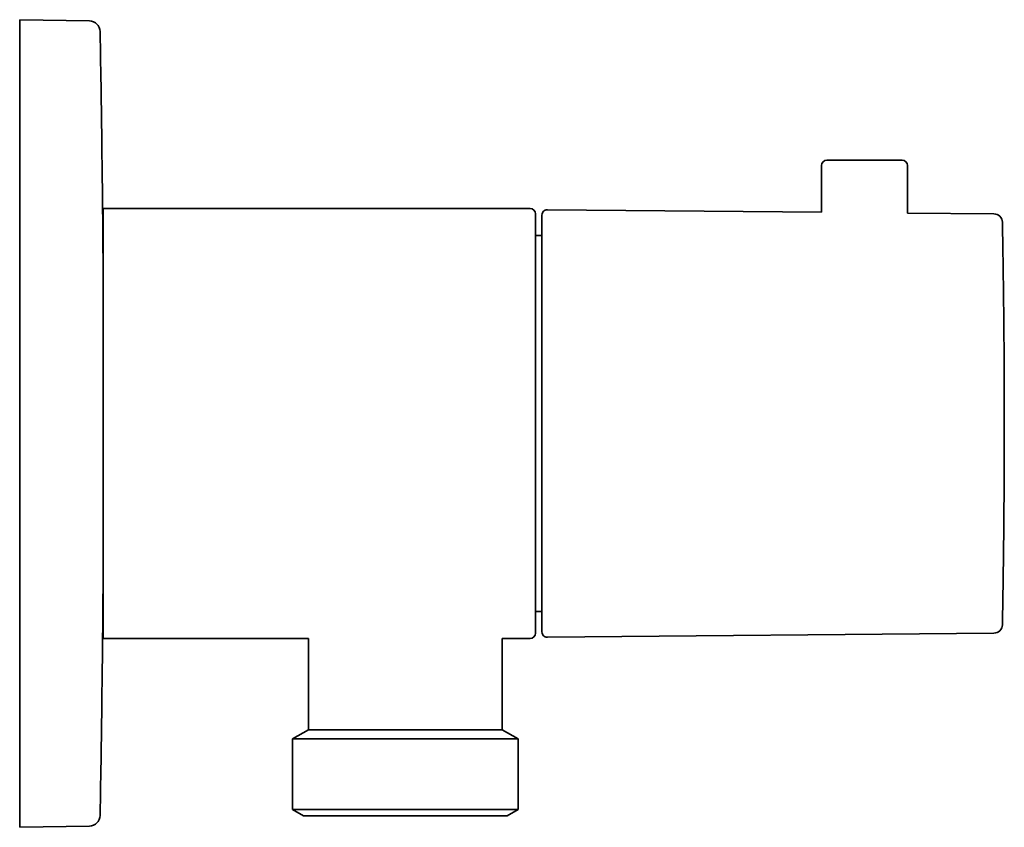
# Model space of a CAD drawing. Header units: millimetres. Extents: x 8 to 454, y 12 to 271.
# Tile 4 of 4: x 362 to 454, y 196 to 271. Entities that reach past the tile are written whole.
import ezdxf

# ---------------------------------------------------------------- set-up
doc = ezdxf.new("R2010")
doc.units = ezdxf.units.MM

msp = doc.modelspace()

# ---------------------------------------------------------------- linework, layer by layer
at = {"color": 7, "linetype": 'Continuous', "lineweight": 35}
for p, q in [((368.493, 270.958), (361.999, 271.072)), ((361.999, 271.072), (361.999, 195.928)), ((436.564, 257.5), (436.564, 253.157)), ((444.564, 253.082), (444.564, 257.5)), ((409.464, 253.5), (369.764, 253.5)), ((369.764, 253.5), (369.764, 213.5)), ((409.964, 253), (409.964, 214)), ((436.564, 253.157), (411.068, 253.395)), ((452.594, 253.007), (444.564, 253.082)), ((410.564, 251), (409.964, 251)), ((409.964, 216), (410.564, 216)), ((369.764, 213.5), (388.864, 213.5)), ((388.864, 213.5), (388.864, 205)), ((406.864, 213.5), (409.464, 213.5)), ((406.864, 205), (406.864, 213.5)), ((411.068, 213.605), (452.594, 213.993)), ((388.864, 205), (387.384, 204.146)), ((406.864, 205), (388.864, 205)), ((408.344, 204.146), (406.864, 205)), ((387.384, 204.146), (387.384, 197.577)), ((408.344, 204.146), (387.384, 204.146)), ((408.344, 197.577), (408.344, 204.146)), ((387.384, 197.577), (388.384, 197)), ((408.344, 197.577), (387.384, 197.577)), ((407.344, 197), (388.384, 197)), ((407.344, 197), (408.344, 197.577)), ((361.999, 195.928), (368.493, 196.042))]:
    msp.add_line(p, q, dxfattribs=at)
for centre, radius, start, end in [((368.475, 269.958), 1, 1.04503, 89), ((-1630.192, 233.5), 2000, 0.381058, 1.045034), ((437.064, 257.5), 0.5, 90, 180), ((444.064, 257.5), 0.5, 0, 90), ((409.464, 253), 0.5, 0, 90), ((411.064, 252.895), 0.5, 89.46464, 180), ((452.587, 252.207), 0.8, 1.08362, 89.46464), ((-1630.192, 233.5), 2000, 358.954966, 359.618942), ((452.587, 214.793), 0.8, 270.53536, 358.91638), ((409.464, 214), 0.5, 270, 0), ((411.064, 214.105), 0.5, 180, 270.53536), ((368.475, 197.042), 1, 271, 358.95497)]:
    msp.add_arc(centre, radius, start, end, dxfattribs=at)
for points, knots in [([(437.063, 258), (437.064, 258), (437.064, 258), (437.067, 258), (437.069, 258), (437.072, 258), (437.076, 258), (437.08, 258), (437.085, 258), (437.093, 258), (437.107, 258), (437.128, 258), (437.154, 258), (437.184, 258), (437.218, 258), (437.258, 258), (437.306, 258), (437.362, 258), (437.423, 258), (437.469, 258), (437.492, 258)], [0, 0, 0, 0, 0.0651459, 0.0908422, 0.1165822, 0.1423701, 0.1682099, 0.194106, 0.2200623, 0.246083, 0.3170447, 0.3876295, 0.4579235, 0.5280143, 0.5979901, 0.6679394, 0.7504646, 0.8332211, 0.9163523, 1, 1, 1, 1]), ([(444.064, 258), (444.064, 258), (444.064, 258), (444.06, 258), (444.053, 258), (444.039, 258), (444.019, 258), (443.993, 258), (443.961, 258), (443.923, 258), (443.88, 258), (443.831, 258), (443.777, 258), (443.718, 258), (443.654, 258), (443.584, 258), (443.51, 258), (443.43, 258), (443.345, 258), (443.273, 258), (443.216, 258), (443.177, 258), (443.137, 258), (443.096, 258), (443.055, 258), (443.013, 258), (442.959, 258), (442.892, 258), (442.81, 258), (442.717, 258), (442.611, 258), (442.492, 258), (442.369, 258), (442.248, 258), (442.132, 258), (442.02, 258), (441.908, 258), (441.794, 258), (441.678, 258), (441.554, 258), (441.422, 258), (441.281, 258), (441.138, 258), (441.022, 258), (440.936, 258), (440.878, 258), (440.821, 258), (440.763, 258), (440.706, 258), (440.649, 258), (440.576, 258), (440.488, 258), (440.383, 258), (440.267, 258), (440.138, 258), (439.997, 258), (439.857, 258), (439.717, 258), (439.578, 258), (439.44, 258), (439.305, 258), (439.173, 258), (439.043, 258), (438.917, 258), (438.793, 258), (438.671, 258), (438.553, 258), (438.437, 258), (438.347, 258), (438.28, 258), (438.235, 258), (438.191, 258), (438.147, 258), (438.105, 258), (438.063, 258), (438.011, 258), (437.949, 258), (437.878, 258), (437.803, 258), (437.723, 258), (437.641, 258), (437.564, 258), (437.516, 258), (437.492, 258)], [0, 0, 0, 0, 0.008228, 0.019501, 0.030763, 0.046119, 0.061499, 0.076929, 0.092435, 0.108043, 0.123672, 0.139194, 0.154636, 0.170023, 0.185381, 0.200737, 0.216117, 0.231547, 0.247054, 0.262662, 0.269126, 0.275571, 0.281999, 0.288412, 0.294811, 0.301198, 0.307576, 0.319247, 0.330902, 0.342553, 0.358169, 0.373824, 0.389546, 0.405362, 0.418807, 0.432179, 0.445492, 0.458764, 0.472012, 0.485251, 0.500867, 0.516522, 0.532244, 0.54806, 0.554326, 0.560573, 0.566802, 0.573014, 0.579213, 0.585398, 0.591572, 0.602867, 0.61414, 0.625402, 0.640758, 0.656138, 0.671568, 0.687074, 0.702682, 0.718311, 0.733833, 0.749275, 0.764662, 0.78002, 0.795376, 0.810756, 0.826186, 0.841692, 0.8573, 0.863762, 0.870205, 0.876631, 0.883042, 0.88944, 0.895826, 0.902202, 0.913872, 0.925526, 0.937177, 0.952794, 0.968453, 0.984179, 1, 1, 1, 1]), ([(410.564, 252.895), (410.564, 252.895), (410.564, 252.896), (410.564, 252.893), (410.564, 252.889), (410.564, 252.885), (410.564, 252.882), (410.564, 252.878), (410.564, 252.875), (410.564, 252.867), (410.564, 252.854), (410.564, 252.833), (410.564, 252.809), (410.564, 252.782), (410.564, 252.751), (410.564, 252.716), (410.564, 252.679), (410.564, 252.64), (410.564, 252.6), (410.564, 252.552), (410.564, 252.514), (410.564, 252.488), (410.564, 252.481), (410.564, 252.474), (410.564, 252.466), (410.564, 252.459), (410.564, 252.451), (410.564, 252.425), (410.564, 252.377), (410.564, 252.304), (410.564, 252.227), (410.564, 252.145), (410.564, 252.059), (410.564, 251.971), (410.564, 251.884), (410.564, 251.796), (410.564, 251.728), (410.564, 251.68), (410.564, 251.655), (410.564, 251.63), (410.564, 251.606), (410.564, 251.56), (410.564, 251.487), (410.564, 251.384), (410.564, 251.272), (410.564, 251.157), (410.564, 251.037), (410.564, 250.914), (410.564, 250.787), (410.564, 250.656), (410.564, 250.566), (410.564, 250.521)], [0, 0, 0, 0, 0.005909, 0.031411, 0.056921, 0.065904, 0.074888, 0.083875, 0.092854, 0.101118, 0.133557, 0.161458, 0.189341, 0.217211, 0.245074, 0.272935, 0.3008, 0.325329, 0.349868, 0.374422, 0.406862, 0.410505, 0.414149, 0.417794, 0.421439, 0.425085, 0.428731, 0.432378, 0.463907, 0.495409, 0.526893, 0.558366, 0.589835, 0.621309, 0.649016, 0.676738, 0.704481, 0.711809, 0.719139, 0.726471, 0.733794, 0.740268, 0.765691, 0.794984, 0.824264, 0.853536, 0.882806, 0.912081, 0.941368, 0.970672, 1, 1, 1, 1]), ([(453.387, 214.782), (453.392, 215.088), (453.405, 215.757), (453.423, 216.788), (453.44, 217.874), (453.457, 218.96), (453.472, 220.047), (453.487, 221.133), (453.499, 222.22), (453.511, 223.306), (453.522, 224.393), (453.531, 225.479), (453.539, 226.566), (453.546, 227.652), (453.552, 228.739), (453.557, 229.825), (453.56, 230.912), (453.563, 231.998), (453.564, 233.085), (453.564, 234.171), (453.562, 235.258), (453.56, 236.344), (453.556, 237.431), (453.551, 238.517), (453.545, 239.604), (453.538, 240.69), (453.529, 241.777), (453.519, 242.863), (453.509, 243.95), (453.497, 245.036), (453.483, 246.123), (453.469, 247.209), (453.453, 248.295), (453.436, 249.382), (453.418, 250.468), (453.402, 251.413), (453.391, 251.995), (453.387, 252.215)], [0, 0, 0, 0, 0.024573, 0.053597, 0.08262, 0.111644, 0.140668, 0.169691, 0.198715, 0.227739, 0.256762, 0.285786, 0.31481, 0.343833, 0.372857, 0.401881, 0.430905, 0.459928, 0.488952, 0.517976, 0.547, 0.576023, 0.605047, 0.634071, 0.663095, 0.692118, 0.721142, 0.750166, 0.77919, 0.808214, 0.837238, 0.866261, 0.895285, 0.924309, 0.953333, 0.982357, 1, 1, 1, 1]), ([(410.564, 250.521), (410.564, 250.478), (410.564, 250.391), (410.564, 250.256), (410.564, 250.119), (410.564, 249.978), (410.564, 249.834), (410.564, 249.693), (410.564, 249.555), (410.564, 249.421), (410.564, 249.317), (410.564, 249.247), (410.564, 249.21), (410.564, 249.173), (410.564, 249.134), (410.564, 249.053), (410.564, 248.925), (410.564, 248.751), (410.564, 248.571), (410.564, 248.388), (410.564, 248.202), (410.564, 248.006), (410.564, 247.801), (410.564, 247.594), (410.564, 247.449), (410.564, 247.369), (410.564, 247.347), (410.564, 247.325), (410.564, 247.303), (410.564, 247.281), (410.564, 247.259), (410.564, 247.175), (410.564, 247.027), (410.564, 246.814), (410.564, 246.598), (410.564, 246.379), (410.564, 246.157), (410.564, 245.932), (410.564, 245.703), (410.564, 245.468), (410.564, 245.228), (410.564, 245.045), (410.564, 244.92), (410.564, 244.855), (410.564, 244.79), (410.564, 244.723), (410.564, 244.631), (410.564, 244.513), (410.564, 244.351), (410.564, 244.167), (410.564, 243.959), (410.564, 243.75), (410.564, 243.578), (410.564, 243.444), (410.564, 243.348), (410.564, 243.251), (410.564, 243.152), (410.564, 243.051), (410.564, 242.949), (410.564, 242.801), (410.564, 242.607), (410.564, 242.364), (410.564, 242.178), (410.564, 242.048), (410.564, 241.976), (410.564, 241.903), (410.564, 241.83), (410.564, 241.758), (410.564, 241.685), (410.564, 241.611), (410.564, 241.468), (410.564, 241.254), (410.564, 240.967), (410.564, 240.679), (410.564, 240.435), (410.564, 240.235), (410.564, 240.082), (410.564, 239.928), (410.564, 239.773), (410.564, 239.614), (410.564, 239.426), (410.564, 239.209), (410.564, 238.964), (410.564, 238.717), (410.564, 238.48), (410.564, 238.252), (410.564, 238.086), (410.564, 237.975), (410.564, 237.917), (410.564, 237.86), (410.564, 237.802), (410.564, 237.744), (410.564, 237.617), (410.564, 237.421), (410.564, 237.154), (410.564, 236.887), (410.564, 236.619), (410.564, 236.369), (410.564, 236.139), (410.564, 235.927), (410.564, 235.714), (410.564, 235.498), (410.564, 235.262), (410.564, 235.004), (410.564, 234.728), (410.564, 234.452), (410.564, 234.227), (410.564, 234.052), (410.564, 233.927), (410.564, 233.803), (410.564, 233.679), (410.564, 233.555), (410.564, 233.43), (410.564, 233.251), (410.564, 233.016), (410.564, 232.726), (410.564, 232.436), (410.564, 232.146), (410.564, 231.878), (410.564, 231.63), (410.564, 231.403), (410.564, 231.176), (410.564, 230.948), (410.564, 230.699), (410.564, 230.43), (410.564, 230.143), (410.564, 229.856), (410.564, 229.606), (410.564, 229.391), (410.564, 229.212), (410.564, 229.034), (410.564, 228.856), (410.564, 228.64), (410.564, 228.386), (410.564, 228.096), (410.564, 227.807), (410.564, 227.52), (410.564, 227.236), (410.564, 226.955), (410.564, 226.677), (410.564, 226.4), (410.564, 226.122), (410.564, 225.843), (410.564, 225.565), (410.564, 225.288), (410.564, 225.013), (410.564, 224.741), (410.564, 224.47), (410.564, 224.202), (410.564, 223.936), (410.564, 223.673), (410.564, 223.412), (410.564, 223.154), (410.564, 222.9), (410.564, 222.65), (410.564, 222.404), (410.564, 222.161), (410.564, 221.922), (410.564, 221.686), (410.564, 221.452), (410.564, 221.222), (410.564, 221.03), (410.564, 220.877), (410.564, 220.759), (410.564, 220.643), (410.564, 220.527), (410.564, 220.412), (410.564, 220.263), (410.564, 220.082), (410.564, 219.869), (410.564, 219.66), (410.564, 219.453), (410.564, 219.265), (410.564, 219.093), (410.564, 218.938), (410.564, 218.786), (410.564, 218.636), (410.564, 218.477), (410.564, 218.311), (410.564, 218.135), (410.564, 217.963), (410.564, 217.825), (410.564, 217.72), (410.564, 217.646), (410.564, 217.572), (410.564, 217.5), (410.564, 217.428), (410.564, 217.356), (410.564, 217.257), (410.564, 217.132), (410.564, 216.983), (410.564, 216.837), (410.564, 216.695), (410.564, 216.566), (410.564, 216.449), (410.564, 216.345), (410.564, 216.243), (410.564, 216.144), (410.564, 216.041), (410.564, 215.934), (410.564, 215.822), (410.564, 215.714), (410.564, 215.614), (410.564, 215.52), (410.564, 215.455), (410.564, 215.411), (410.564, 215.389), (410.564, 215.367), (410.564, 215.345), (410.564, 215.324), (410.564, 215.279), (410.564, 215.213), (410.564, 215.128), (410.564, 215.046), (410.564, 214.967), (410.564, 214.901), (410.564, 214.845), (410.564, 214.799), (410.564, 214.754), (410.564, 214.711), (410.564, 214.671), (410.564, 214.625), (410.564, 214.576), (410.564, 214.524), (410.564, 214.475), (410.564, 214.431), (410.564, 214.391), (410.564, 214.364), (410.564, 214.347), (410.564, 214.338), (410.564, 214.329), (410.564, 214.321), (410.564, 214.312), (410.564, 214.294), (410.564, 214.267), (410.564, 214.235), (410.564, 214.206), (410.564, 214.18), (410.564, 214.164), (410.564, 214.153), (410.564, 214.147), (410.564, 214.142), (410.564, 214.137), (410.564, 214.132), (410.564, 214.128), (410.564, 214.122), (410.564, 214.115), (410.564, 214.109), (410.564, 214.105), (410.564, 214.105), (410.564, 214.105)], [0, 0, 0, 0, 0.005273, 0.010542, 0.015809, 0.021074, 0.026338, 0.031603, 0.036238, 0.040874, 0.045513, 0.046738, 0.047963, 0.049189, 0.050417, 0.051804, 0.057249, 0.062871, 0.068489, 0.074105, 0.079721, 0.085337, 0.091517, 0.097702, 0.103148, 0.10376, 0.104372, 0.104984, 0.105596, 0.106208, 0.10682, 0.107432, 0.1132, 0.118962, 0.12472, 0.130474, 0.136227, 0.14198, 0.147734, 0.153643, 0.159556, 0.165474, 0.167038, 0.168602, 0.170167, 0.171733, 0.173433, 0.17677, 0.180107, 0.184933, 0.189758, 0.194585, 0.199413, 0.201581, 0.20375, 0.20592, 0.208165, 0.210451, 0.212737, 0.215022, 0.220355, 0.225687, 0.23102, 0.232592, 0.234164, 0.235736, 0.237308, 0.238881, 0.240454, 0.242027, 0.243601, 0.249684, 0.255764, 0.261844, 0.267925, 0.27111, 0.274297, 0.277485, 0.280674, 0.283931, 0.287267, 0.29227, 0.297271, 0.302271, 0.307273, 0.311675, 0.316079, 0.317233, 0.318387, 0.319541, 0.320695, 0.32185, 0.323004, 0.328313, 0.33362, 0.338925, 0.344229, 0.349535, 0.353704, 0.357876, 0.362049, 0.366256, 0.370579, 0.375979, 0.381378, 0.386776, 0.392175, 0.394599, 0.397024, 0.399449, 0.401875, 0.404302, 0.406729, 0.409157, 0.414823, 0.420485, 0.426146, 0.431805, 0.437466, 0.441914, 0.446365, 0.450818, 0.455295, 0.459848, 0.465537, 0.471223, 0.476909, 0.482595, 0.48617, 0.489745, 0.493323, 0.496902, 0.500483, 0.506368, 0.512249, 0.518128, 0.524006, 0.529885, 0.535661, 0.541441, 0.547225, 0.553049, 0.558989, 0.564927, 0.570864, 0.576802, 0.582741, 0.588685, 0.594633, 0.600564, 0.606491, 0.612416, 0.61834, 0.624265, 0.630086, 0.63591, 0.641739, 0.64752, 0.653297, 0.659071, 0.664844, 0.670618, 0.673643, 0.676669, 0.679696, 0.682724, 0.685753, 0.688783, 0.694578, 0.70037, 0.70616, 0.711949, 0.717738, 0.722288, 0.726841, 0.731395, 0.73593, 0.740381, 0.745943, 0.751502, 0.757061, 0.76262, 0.765117, 0.767613, 0.770111, 0.772609, 0.775108, 0.777608, 0.780109, 0.78561, 0.791108, 0.796605, 0.802101, 0.807598, 0.811919, 0.81624, 0.820565, 0.824858, 0.829029, 0.834241, 0.839451, 0.844661, 0.849871, 0.854458, 0.859046, 0.860248, 0.861451, 0.862653, 0.863856, 0.865059, 0.866262, 0.871357, 0.87645, 0.881542, 0.886634, 0.891726, 0.895061, 0.898397, 0.901734, 0.905073, 0.908342, 0.911529, 0.916307, 0.921084, 0.925861, 0.930638, 0.934844, 0.93905, 0.940152, 0.941255, 0.942357, 0.94346, 0.944562, 0.945665, 0.95085, 0.956033, 0.961215, 0.966398, 0.971582, 0.973211, 0.974841, 0.976471, 0.978102, 0.979732, 0.981363, 0.982972, 0.98722, 0.991467, 0.996293, 1, 1, 1, 1])]:
    msp.add_open_spline(points, degree=3, knots=knots, dxfattribs=at)

doc.saveas('drawing.dxf')
